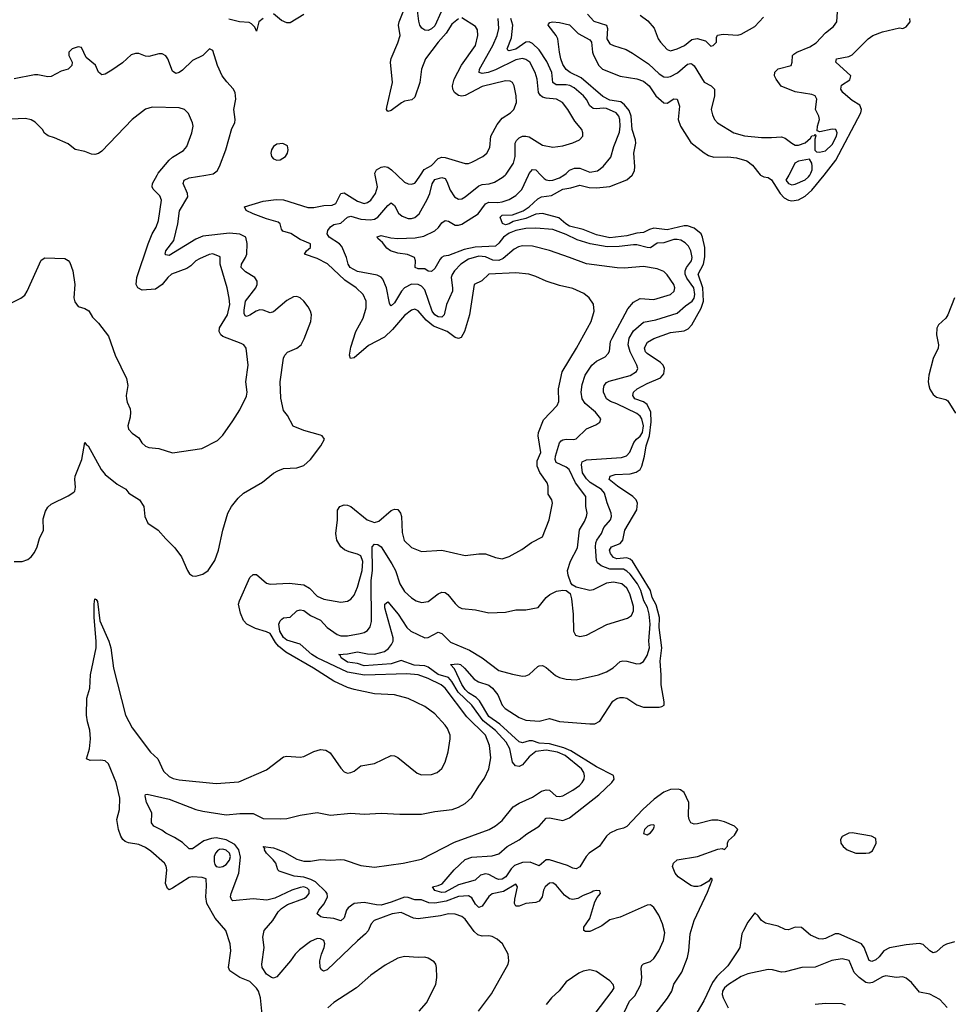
# Model space of a CAD drawing. Header units: inches. Extents: x 1552611 to 1694776, y 811966 to 917215.
# Tile 80 of 256: x 1593963 to 1599480, y 825071 to 830923. Entities that reach past the tile are written whole.
import ezdxf

# ---------------------------------------------------------------- set-up
doc = ezdxf.new("R2010")
doc.units = ezdxf.units.IN
doc.header["$MEASUREMENT"] = 0
doc.layers.add('B5892', color=7, linetype='Continuous')
doc.layers.add('B5893', color=7, linetype='Continuous')

msp = doc.modelspace()

# ---------------------------------------------------------------- linework, layer by layer
at = {"layer": 'B5892', "color": 5}
for points, elevation in [([(1593918, 829242), (1593970, 829267.7), (1593993.3, 829286.7), (1594007.8, 829310), (1594090, 829494.8), (1594112.9, 829507.1), (1594230, 829503.1), (1594250, 829492.7), (1594259.9, 829479.9), (1594278.4, 829430), (1594290.6, 829350), (1594284.9, 829270), (1594290, 829246), (1594310, 829219.1), (1594350, 829206.8), (1594372.5, 829192.5), (1594394.9, 829154.9), (1594430, 829118.8), (1594490, 829042.8), (1594529, 828929), (1594598, 828790), (1594604.2, 828750), (1594594.6, 828690), (1594596.5, 828670), (1594600.3, 828650), (1594618.7, 828610), (1594621.1, 828590), (1594618.9, 828561.1), (1594604.9, 828510), (1594609, 828489), (1594630, 828464.9), (1594670, 828437.3), (1594688, 828408), (1594709.2, 828389.2), (1594730, 828379.6), (1594790, 828374.9), (1594870, 828348.7), (1595044.4, 828375.6), (1595137.4, 828422.6), (1595170, 828453.4), (1595230, 828539.1), (1595270, 828604.9), (1595310, 828684.9), (1595314.8, 828710), (1595306, 828770), (1595320.9, 828870), (1595308.2, 828970), (1595294, 828990), (1595279, 828999), (1595170, 829040.2), (1595157.3, 829050), (1595147, 829070), (1595150, 829092.6), (1595197.8, 829170), (1595210.5, 829230.5), (1595208.2, 829268.2), (1595194.5, 829330), (1595154.4, 829470), (1595153.4, 829513.4), (1595110, 829530.8), (1595087.8, 829527.8), (1595030, 829502), (1595010, 829490.8), (1594978.9, 829461.1), (1594954.8, 829445.2), (1594865.2, 829410), (1594842.2, 829390), (1594810, 829349.8), (1594770, 829322.2), (1594690, 829315.1), (1594663.7, 829330), (1594655.6, 829350), (1594658.3, 829390), (1594725.6, 829590), (1594750.4, 829649.6), (1594773.4, 829690), (1594787.9, 829730), (1594804.2, 829850), (1594795.8, 829875.8), (1594756, 829916), (1594749.8, 829930), (1594751.5, 829950), (1594779.3, 830000)], 840), ([(1593930, 827702.8), (1593977.5, 827702.5), (1594010, 827714.8), (1594030, 827730.8), (1594050, 827757.3), (1594066.3, 827790), (1594080.2, 827839.8), (1594104.2, 827890), (1594102.6, 827957.4), (1594116.9, 828003.1), (1594130, 828026), (1594150, 828044.4), (1594250, 828094), (1594285.2, 828114.8), (1594290, 828122), (1594294.5, 828145.5), (1594289.6, 828189.6), (1594291.8, 828210), (1594331.4, 828308.6), (1594350, 828410.7), (1594358, 828398), (1594370, 828390.6), (1594445.9, 828250), (1594470, 828219.7), (1594542.1, 828162.1), (1594593.2, 828133.2), (1594610.6, 828110), (1594675.3, 828070), (1594700.3, 828030), (1594706.7, 827970), (1594724.6, 827930), (1594785.5, 827890), (1594830, 827837.3), (1594884.1, 827784.1), (1594924.9, 827730), (1594958.9, 827650), (1594972.2, 827630), (1594990, 827618.5), (1595010, 827615.9), (1595050, 827626.9), (1595082.5, 827650), (1595122.4, 827710), (1595143.5, 827770), (1595169.8, 827890.2), (1595199.7, 827990), (1595220.7, 828030), (1595260, 828080), (1595291.8, 828110), (1595406.1, 828173.9), (1595470, 828227.7), (1595497.2, 828242.8), (1595530, 828255.5), (1595610, 828260.3), (1595650, 828274), (1595691.3, 828310), (1595752.7, 828390), (1595774, 828430), (1595759, 828450), (1595750, 828454.5), (1595650, 828480.9), (1595587.9, 828507.9), (1595553.6, 828570), (1595530, 828601.2), (1595513.5, 828673.5), (1595510.7, 828770), (1595529.2, 828910.8), (1595538.2, 828930), (1595553.2, 828946.8), (1595610, 828971.4), (1595634.8, 828990), (1595653.8, 829026.2), (1595693.3, 829130), (1595695.5, 829170), (1595690.4, 829190.4), (1595676.5, 829216.4), (1595650, 829249.7), (1595629.4, 829270), (1595610, 829277.6), (1595590, 829276.2), (1595550, 829254.7), (1595470, 829186.6), (1595450, 829181.9), (1595410, 829196.1), (1595390, 829198), (1595368.2, 829191.8), (1595330, 829166.4), (1595310, 829158.8), (1595303.2, 829163.2), (1595296.9, 829176.9), (1595295.9, 829195.9), (1595303.7, 829250), (1595365, 829330), (1595373.2, 829350), (1595374.4, 829370), (1595360.4, 829390), (1595303.8, 829423.8), (1595279.5, 829450), (1595279.9, 829470), (1595305, 829510), (1595312.3, 829530), (1595313.8, 829593.8), (1595306, 829630), (1595270, 829648.5), (1595210, 829654.2), (1595050, 829636.9), (1595010, 829619.3), (1594850, 829521.1), (1594830, 829525.1), (1594827.8, 829530), (1594830, 829550.3), (1594879.4, 829610), (1594902.5, 829710), (1594911.9, 829788), (1594961, 829870), (1594960.2, 829890), (1594934.4, 829950), (1594938.9, 829970), (1594970, 829982.5), (1595068.9, 830000)], 820), ([(1595403.7, 825010), (1595393.7, 825110), (1595381.1, 825150), (1595370, 825167), (1595330, 825206.5), (1595270, 825230.4), (1595210.5, 825270.5), (1595203.7, 825290), (1595217.3, 825390), (1595213.4, 825430), (1595187.1, 825510), (1595124, 825584), (1595074, 825670), (1595068.9, 825710), (1595073.3, 825773.3), (1595070, 825817.2), (1595046, 825826), (1594990, 825829.7), (1594970, 825824.8), (1594870, 825761.5), (1594850, 825752.4), (1594840, 825760), (1594828.6, 825790), (1594837.2, 825870), (1594832.9, 825892.9), (1594823.5, 825910), (1594741.1, 825981.1), (1594710, 826002.6), (1594670, 826021.6), (1594610, 826030.8), (1594590, 826038.7), (1594576.2, 826050), (1594563, 826070), (1594549.3, 826110.7), (1594540.2, 826170), (1594555.6, 826230), (1594557.5, 826297.5), (1594535.6, 826390), (1594490, 826500.5), (1594470, 826519.4), (1594442.8, 826522.8), (1594380.7, 826520.7), (1594359.6, 826530), (1594378.2, 826590), (1594384.2, 826650), (1594380, 826700), (1594365.4, 826750), (1594359.9, 826790), (1594361.6, 826890), (1594379.9, 826950), (1594382.6, 827030), (1594416.9, 827190), (1594417.3, 827230), (1594404.5, 827370), (1594404.9, 827450), (1594410, 827481.6), (1594417.4, 827477.4), (1594424.4, 827464.4), (1594438.4, 827350), (1594491.8, 827230), (1594504.5, 827190), (1594519.4, 827070), (1594592.2, 826790), (1594630, 826714.3), (1594738.9, 826570), (1594782.6, 826530), (1594817.5, 826457.5), (1594850, 826425.6), (1594874.4, 826414.4), (1594910, 826406), (1595130, 826382.8), (1595265.6, 826394.4), (1595430, 826464.4), (1595530, 826541.6), (1595550, 826546.4), (1595630, 826540.3), (1595650, 826543.6), (1595710, 826574.9), (1595750, 826585.3), (1595781.8, 826581.8), (1595806.9, 826566.9), (1595870, 826474), (1595890, 826453.4), (1595910, 826445.5), (1595930, 826448.2), (1595950, 826458), (1595990, 826488.4), (1596070, 826501.7), (1596170, 826550.4), (1596190, 826548.2), (1596210, 826539.1), (1596325.2, 826445.3), (1596350, 826434.4), (1596410, 826437.4), (1596443.7, 826450), (1596470, 826473), (1596490, 826510.8), (1596508.6, 826571.4), (1596521.1, 826650), (1596519.7, 826670), (1596504, 826710), (1596490, 826731.3), (1596430, 826798), (1596370, 826842), (1596270, 826888.6), (1596189, 826910), (1596070, 826915.8), (1595950, 826941.7), (1595910, 826954), (1595830, 826991.2), (1595707.4, 827070), (1595544.2, 827164.2), (1595500.4, 827200.4), (1595482, 827222), (1595450, 827275.4), (1595430, 827285.7), (1595364.1, 827304.1), (1595311.4, 827331.4), (1595292.1, 827352.1), (1595275.4, 827395.4), (1595262.9, 827450), (1595268.9, 827470), (1595330, 827607.2), (1595350, 827625.8), (1595370, 827626.7), (1595430, 827574.3), (1595450, 827567.6), (1595564.7, 827575.3), (1595650, 827564.6), (1595683.8, 827543.8), (1595730, 827496.6), (1595770, 827480.1), (1595870, 827461), (1595910, 827467.2), (1595930, 827478.5), (1595950, 827503.1), (1595970, 827550.3), (1595997.5, 827650), (1596002.1, 827702.1), (1595990, 827736), (1595970, 827747.2), (1595919.6, 827759.6), (1595892.6, 827772.6), (1595870, 827790.6), (1595847.1, 827830), (1595840.8, 827870), (1595850.6, 827950), (1595851.8, 828008.2), (1595864.2, 828030), (1595890, 828040.3), (1595910, 828038.3), (1595930, 828029), (1596027.2, 827950), (1596070, 827935.2), (1596097.1, 827942.9), (1596170, 828005.4), (1596190, 828013.8), (1596210, 828011.3), (1596225.8, 827990), (1596230.8, 827970.8), (1596234.8, 827874.8), (1596247.2, 827827.2), (1596290, 827786.4), (1596350, 827763), (1596470, 827770.4), (1596610, 827738.7), (1596691, 827749), (1596730, 827749), (1596790, 827726.7), (1596830, 827719.3), (1596870, 827732), (1596946.5, 827773.5), (1597004.2, 827815.8), (1597069, 827850), (1597109.6, 827950), (1597129.4, 828050), (1597125.2, 828070), (1597103.3, 828103.3), (1597102.8, 828150), (1597097.3, 828170), (1597052.8, 828232.8), (1597036.8, 828270), (1597037.9, 828302.1), (1597058.5, 828350), (1597043.4, 828450), (1597044.7, 828470), (1597075.7, 828544.3), (1597156.9, 828630), (1597165.2, 828654.8), (1597164, 828730), (1597186.5, 828830), (1597270.8, 828970), (1597357.4, 829130), (1597375.3, 829190), (1597372.1, 829232.1), (1597347.3, 829270), (1597315.5, 829295.5), (1597250, 829325.1), (1597170, 829343.9), (1597090, 829369.8), (1597030, 829397.7), (1596988.7, 829410), (1596910, 829418.1), (1596749.3, 829410.7), (1596709.4, 829370.6), (1596662.3, 829350), (1596636, 829170), (1596606.5, 829070), (1596585.8, 829034.2), (1596570, 829028), (1596550, 829034.1), (1596502, 829070), (1596422.2, 829102.2), (1596377.6, 829137.6), (1596330, 829192.4), (1596310, 829202.6), (1596290, 829197.5), (1596250, 829165.4), (1596178.7, 829081.3), (1596130, 829036.5), (1596034.2, 828985.8), (1595950, 828913.3), (1595929.1, 828909.1), (1595922, 828930), (1595930, 828976.4), (1595960.2, 829070), (1596002.5, 829150), (1596022, 829210), (1596021.4, 829250), (1596003.5, 829290), (1595961, 829330), (1595895.2, 829375.2), (1595791.6, 829471.6), (1595730, 829503.7), (1595654.7, 829530), (1595666.9, 829550), (1595689.7, 829570), (1595689.7, 829590), (1595630, 829616.7), (1595572.9, 829652.9), (1595525.3, 829665.3), (1595517.7, 829677.7), (1595509.9, 829710), (1595498.9, 829718.9), (1595430, 829739.3), (1595349.7, 829770), (1595308.6, 829790), (1595297.4, 829810), (1595410, 829844.2), (1595485.8, 829854.2), (1595530, 829852.1), (1595674, 829806), (1595710, 829806.6), (1595770, 829818.5), (1595818.9, 829821.2), (1595840.3, 829830), (1595869.9, 829890.1), (1595890, 829893.4), (1595970, 829844.1), (1596010, 829831.6), (1596030, 829837.1), (1596050, 829850.2), (1596077.5, 829890), (1596088.7, 829930), (1596074.6, 830000)], 780), ([(1596689.6, 825030), (1596766.7, 825133.3), (1596864.5, 825310), (1596869.5, 825330.5), (1596865.1, 825370), (1596832, 825430), (1596799.5, 825459.5), (1596770, 825474.7), (1596750, 825478.9), (1596710, 825477.2), (1596684.1, 825484.1), (1596663.2, 825503.2), (1596610, 825578), (1596590, 825592.5), (1596550, 825608), (1596510, 825608.4), (1596463, 825597.1), (1596330, 825578.6), (1596303.1, 825583.1), (1596230, 825616.7), (1596174.9, 825610), (1596068.3, 825570), (1596051.9, 825550), (1596032.2, 825507.8), (1596018.3, 825490), (1595970, 825448.9), (1595790, 825276), (1595768.4, 825268.4), (1595756.4, 825276.4), (1595748.9, 825290), (1595746.5, 825330), (1595755.7, 825370), (1595772.2, 825410), (1595775.4, 825430), (1595770.7, 825450), (1595750, 825460.8), (1595730, 825462), (1595690, 825444.5), (1595625.2, 825394.8), (1595599.7, 825370), (1595571.3, 825330), (1595490, 825234), (1595470, 825226.4), (1595459.3, 825230), (1595430, 825251.1), (1595403.1, 825290), (1595400.4, 825310), (1595414.8, 825410), (1595407.3, 825470), (1595414.3, 825510), (1595466.3, 825570), (1595499.1, 825620.9), (1595518.9, 825641.1), (1595554.8, 825665.2), (1595650, 825699.5), (1595666.6, 825710), (1595682, 825730), (1595682, 825750), (1595670, 825762.4), (1595650, 825769.1), (1595630, 825765.4), (1595580.4, 825750), (1595478.4, 825701.6), (1595430.3, 825689.7), (1595350, 825697.8), (1595230, 825686), (1595223.6, 825690), (1595215.1, 825710), (1595218.2, 825730), (1595265.2, 825850), (1595273.7, 825946.3), (1595264.5, 825990), (1595240.4, 826020.4), (1595190, 826049.7), (1595130, 826060.9), (1595102.5, 826057.5), (1595056.8, 826043.2), (1594990, 825996.2), (1594970, 825995.6), (1594930, 826032.8), (1594882.8, 826062.8), (1594830, 826088.4), (1594806.8, 826106.8), (1594759.5, 826130), (1594745.1, 826150), (1594748.2, 826210), (1594716.3, 826270), (1594707.8, 826310), (1594710, 826318), (1594720.1, 826319.9), (1594850, 826290.8), (1595010, 826230.1), (1595050, 826219.8), (1595190, 826198.5), (1595270, 826205.5), (1595350, 826205.8), (1595410, 826175.5), (1595510, 826173.1), (1595550, 826176.5), (1595630, 826196), (1595730, 826211.7), (1595810, 826196.5), (1595930, 826206.7), (1596010, 826201.7), (1596110, 826207.4), (1596221, 826201), (1596350, 826200.8), (1596430, 826217.6), (1596533.2, 826230), (1596570, 826243.1), (1596610, 826265.3), (1596650, 826300.5), (1596690, 826367.7), (1596724.9, 826415.1), (1596749.8, 826470.2), (1596763, 826537), (1596755, 826610), (1596730, 826671.3), (1596620, 826780), (1596490, 826951), (1596466.3, 826970), (1596390, 827007.9), (1596329.4, 827030), (1596263.8, 827036.2), (1596011.9, 827028.1), (1595910, 827045.9), (1595729.3, 827130), (1595698.6, 827150), (1595630, 827212.4), (1595550, 827234.8), (1595530, 827251.2), (1595508.7, 827290), (1595502.2, 827330), (1595509.9, 827350.1), (1595519.5, 827360.5), (1595530, 827368.8), (1595570, 827372.9), (1595608.4, 827410), (1595630, 827416.6), (1595650, 827411.8), (1595690, 827381.5), (1595750, 827354.8), (1595790.2, 827310), (1595848.9, 827270), (1595870, 827261), (1595910, 827260.5), (1595985.7, 827274.3), (1596010, 827280.7), (1596030, 827292.9), (1596045.6, 827314.4), (1596053.2, 827346.8), (1596050.3, 827590), (1596059.4, 827650), (1596057.1, 827790), (1596070, 827806.7), (1596090, 827804.7), (1596109.5, 827789.5), (1596173.5, 827690), (1596194.6, 827650), (1596221.2, 827570), (1596250, 827524.4), (1596290, 827487.1), (1596319.3, 827470), (1596350, 827459.2), (1596390, 827464.7), (1596450, 827511.1), (1596470, 827521), (1596490, 827518.5), (1596506.9, 827506.9), (1596550, 827452.8), (1596570, 827434.3), (1596590, 827424.6), (1596670, 827416.5), (1596750, 827397.6), (1596850, 827402), (1596910, 827416), (1596970, 827415.6), (1597044, 827430), (1597091.3, 827488.7), (1597113, 827507), (1597153.1, 827526.9), (1597190, 827533), (1597210.5, 827530.5), (1597232.7, 827512.7), (1597242, 827482), (1597251.6, 827390), (1597252.4, 827290), (1597266, 827266), (1597290, 827257.1), (1597330, 827264.9), (1597451.5, 827328.5), (1597573.6, 827366.4), (1597597, 827383), (1597609.8, 827410), (1597610, 827435.1), (1597588.6, 827510), (1597570, 827544.1), (1597539.7, 827570), (1597490, 827579.3), (1597450, 827575.3), (1597370, 827533.8), (1597350, 827530.9), (1597269.6, 827549.6), (1597244.7, 827564.7), (1597236.9, 827576.9), (1597221.2, 827621.2), (1597217.1, 827650), (1597235.3, 827704.7), (1597276.5, 827783.5), (1597288.3, 827891.7), (1597318.8, 827941.2), (1597330.6, 827970), (1597333.6, 827990), (1597327.5, 828030), (1597326.5, 828090), (1597265.4, 828170), (1597227.3, 828250), (1597210, 828264.5), (1597151.1, 828291.1), (1597144.9, 828310), (1597146.7, 828330), (1597170, 828408.7), (1597180.3, 828419.7), (1597190, 828426.4), (1597210, 828429.2), (1597252.7, 828427.3), (1597268.1, 828431.9), (1597330, 828490.8), (1597385.2, 828514.8), (1597410, 828532), (1597415.1, 828550), (1597383.5, 828590), (1597322.2, 828642.2), (1597305.4, 828670), (1597298.5, 828710), (1597304.5, 828755.5), (1597323.4, 828810), (1597361.6, 828870), (1597390, 828893.4), (1597440.6, 828919.4), (1597460.2, 828939.8), (1597466.8, 828953.2), (1597473.4, 829010), (1597482, 829030), (1597575.5, 829204.5), (1597610, 829244.5), (1597650, 829265.4), (1597730, 829259.7), (1597829.7, 829290), (1597850.6, 829310), (1597854.5, 829330), (1597849.1, 829350), (1597810, 829406), (1597790, 829426), (1597750, 829441.5), (1597670, 829456.4), (1597553.3, 829446.7), (1597512.1, 829447.9), (1597330, 829471.2), (1597230, 829510.6), (1597110, 829550.5), (1597010, 829576.3), (1596950, 829578.6), (1596926.4, 829573.6), (1596899.8, 829560.2), (1596836.3, 829503.7), (1596810, 829491), (1596774.6, 829494.6), (1596730, 829513.6), (1596690, 829517.2), (1596630, 829499.9), (1596583, 829470), (1596545.4, 829430), (1596531.6, 829408.4), (1596526.1, 829390), (1596535, 829330), (1596533.3, 829310), (1596498.4, 829230), (1596485.2, 829170), (1596470, 829155.5), (1596450, 829157.1), (1596430, 829168.6), (1596413.7, 829190), (1596370, 829316.8), (1596350, 829339.9), (1596330, 829349.9), (1596290, 829350.3), (1596249.4, 829330), (1596230.9, 829309.1), (1596190, 829240.4), (1596170, 829223), (1596165.2, 829225.2), (1596159.1, 829239.1), (1596142.6, 829330), (1596121.1, 829381.1), (1596110, 829392.8), (1596085.7, 829405.7), (1595970, 829426.4), (1595927.1, 829450), (1595914.5, 829470), (1595905.3, 829510), (1595875.9, 829575.9), (1595863, 829590), (1595800.7, 829630), (1595789.8, 829650), (1595794.5, 829670), (1595808.6, 829691.4), (1595830, 829705.5), (1595870, 829714.3), (1595910, 829749.6), (1595930, 829755.6), (1595990, 829738.1), (1596045.7, 829734.3), (1596070, 829737.5), (1596090.6, 829749.4), (1596150, 829819.1), (1596170, 829835.6), (1596190, 829818.7), (1596213.8, 829773.8), (1596234.6, 829754.6), (1596270, 829741.2), (1596290, 829741.3), (1596310, 829747.8), (1596335.5, 829770), (1596384.6, 829855.4), (1596399, 829890), (1596412.6, 829947.4), (1596430, 829972.8), (1596470, 829986), (1596490, 829979.1), (1596501.5, 829961.5), (1596519.8, 829910), (1596545.4, 829870), (1596570, 829856.2), (1596590, 829858.8), (1596610, 829870.2), (1596690, 829935.5), (1596710, 829944.3), (1596751.9, 829948), (1596783.2, 829956.8), (1596830, 829984.3), (1596847.5, 830000)], 760), ([(1597511.5, 824930), (1597586.5, 825090), (1597618, 825122), (1597652.8, 825190), (1597660.2, 825230), (1597654.9, 825285.1), (1597658.4, 825301.6), (1597668.3, 825311.7), (1597710, 825325.9), (1597730, 825344.6), (1597760.4, 825390), (1597787.9, 825450), (1597796, 825496), (1597782, 825550), (1597760.7, 825600.7), (1597730, 825646), (1597710, 825662), (1597690, 825660.5), (1597530.1, 825589.9), (1597470, 825573.3), (1597421.8, 825538.2), (1597363.8, 825510), (1597350, 825504.8), (1597325, 825505), (1597315.1, 825510), (1597314.3, 825530), (1597350, 825580.5), (1597380.5, 825679.5), (1597393.6, 825706.4), (1597412.7, 825730), (1597410, 825746), (1597390, 825748.7), (1597370, 825744), (1597363, 825737), (1597310, 825717.4), (1597279.3, 825700.7), (1597250, 825693.5), (1597230, 825698.3), (1597200.2, 825720.2), (1597150, 825779.6), (1597130, 825793.7), (1597110, 825790.8), (1597085.6, 825770), (1597075.9, 825750), (1597067.3, 825710), (1597050, 825685.3), (1597030, 825676.5), (1596970, 825671.2), (1596930, 825653.8), (1596910, 825655.6), (1596903.5, 825670), (1596904.3, 825695.7), (1596920.4, 825770), (1596910, 825786), (1596837.3, 825742.7), (1596770, 825727.1), (1596750, 825711.5), (1596710, 825655), (1596690, 825647.7), (1596670, 825667.3), (1596650, 825703.8), (1596630, 825716.2), (1596570, 825711.2), (1596496.3, 825683.7), (1596430, 825671.8), (1596394.2, 825674.2), (1596350, 825692.2), (1596310, 825691.7), (1596270, 825706.7), (1596250, 825708.1), (1596170, 825678), (1596110, 825661.6), (1596082.5, 825662.5), (1596010, 825677.3), (1595950, 825669.8), (1595915.3, 825644.7), (1595905.2, 825630), (1595890, 825584.5), (1595870, 825567.1), (1595830, 825581.2), (1595767, 825587), (1595751.4, 825591.4), (1595731.1, 825610), (1595740.9, 825630), (1595771.9, 825668.1), (1595791.6, 825710), (1595789.9, 825730), (1595780.9, 825740.9), (1595719.3, 825799.2), (1595693, 825813), (1595650, 825826.6), (1595592.9, 825832.9), (1595503.5, 825863.5), (1595496, 825870), (1595483.6, 825910), (1595469.6, 825930), (1595428.4, 825970), (1595416.9, 825990), (1595418.4, 825998.4), (1595409.2, 826010), (1595470, 826000.5), (1595492.5, 825992.5), (1595535.4, 825975.4), (1595610, 825935), (1595650, 825922), (1595690, 825921.7), (1595750, 825931.7), (1595810, 825927.8), (1595870, 825932.8), (1595890, 825930.3), (1595990, 825896.9), (1596070, 825886.5), (1596242, 825910), (1596350, 825934.4), (1596545.7, 826034.3), (1596751.8, 826110), (1596790, 826131.6), (1596830, 826164.6), (1596894.4, 826245.6), (1596930, 826266.5), (1597010, 826301.8), (1597062.6, 826337.5), (1597090, 826347), (1597110, 826345), (1597150, 826309.2), (1597170, 826306.2), (1597189.2, 826310), (1597250, 826343.2), (1597288.8, 826371.2), (1597305.5, 826390), (1597316, 826410), (1597319.1, 826430), (1597315.2, 826450), (1597300.2, 826470), (1597204.5, 826550), (1597158.3, 826570), (1597090, 826581.2), (1597030, 826573.2), (1596990, 826542.5), (1596950, 826493.7), (1596930, 826484.2), (1596908.9, 826488.9), (1596890.3, 826510.3), (1596874.2, 826590), (1596853.9, 826630), (1596790, 826698.1), (1596716.8, 826756.8), (1596649.6, 826850), (1596567, 826927), (1596530, 826990.3), (1596510, 827012.9), (1596450, 827031.6), (1596390, 827074.5), (1596370, 827082.3), (1596307.4, 827087.4), (1596230, 827114.5), (1596170, 827094.2), (1596010, 827083.7), (1595970, 827096.9), (1595910, 827105.7), (1595872.9, 827130), (1595867, 827147), (1595859.3, 827150), (1595910, 827154.2), (1595970, 827166.9), (1596030, 827153.6), (1596070, 827152.8), (1596130, 827169.1), (1596153, 827187), (1596171.9, 827210), (1596181.2, 827230), (1596181.3, 827250), (1596131.6, 827428.4), (1596131.3, 827450), (1596150, 827463.2), (1596210.6, 827390), (1596262.7, 827310), (1596286.9, 827290), (1596370, 827250.2), (1596390, 827251.1), (1596450, 827283.6), (1596470, 827276.1), (1596522.9, 827222.9), (1596635.9, 827175.9), (1596710.8, 827130.8), (1596810, 827056), (1596890, 827032.7), (1596950, 827021.6), (1596970, 827024.4), (1596990, 827032.4), (1597041.4, 827078.6), (1597050, 827083.7), (1597070, 827084.2), (1597090, 827072.9), (1597146, 827026), (1597170, 827013.6), (1597210, 827003.2), (1597270, 826999.1), (1597401.2, 827030), (1597450, 827046.9), (1597489.8, 827070.2), (1597530, 827108.7), (1597546.5, 827113.5), (1597570, 827111.5), (1597630, 827094.3), (1597650, 827096.9), (1597670, 827108.8), (1597690, 827144.2), (1597704.6, 827190), (1597700.3, 827230), (1597708.4, 827331.6), (1597703, 827390), (1597693.8, 827430), (1597670.5, 827470), (1597654.3, 827530), (1597633.7, 827570), (1597590, 827627.3), (1597570, 827646.5), (1597550, 827657.8), (1597470, 827657.4), (1597417.9, 827677.9), (1597396, 827696), (1597389.9, 827710), (1597383.3, 827790), (1597385.5, 827814.5), (1597391.1, 827830), (1597419.9, 827870), (1597434.4, 827905.6), (1597472.3, 827950), (1597479.2, 827970), (1597477.6, 827990), (1597452.6, 828052.6), (1597437.5, 828110), (1597419.2, 828130), (1597353.1, 828173.1), (1597330, 828193.5), (1597307.2, 828230), (1597300.8, 828279.2), (1597305.5, 828294.5), (1597330, 828306.6), (1597539.1, 828320.9), (1597568.4, 828331.6), (1597587.9, 828352.1), (1597611.5, 828410), (1597627.1, 828430), (1597650, 828447.2), (1597662.7, 828470), (1597669.2, 828510), (1597660.1, 828550), (1597650, 828566.4), (1597630, 828582.5), (1597510, 828640.9), (1597473.7, 828653.7), (1597450, 828669.8), (1597431.3, 828710), (1597430.5, 828730), (1597436.1, 828750), (1597450, 828767.6), (1597464.3, 828775.7), (1597590, 828808.7), (1597627.5, 828832.5), (1597635, 828850), (1597630.5, 828870), (1597589, 828950), (1597578.4, 828990), (1597584.5, 829030), (1597610, 829073.1), (1597670, 829125.9), (1597741.6, 829138.4), (1597870, 829178.1), (1597918.1, 829221.8), (1597957.4, 829250), (1597971, 829269), (1597974.9, 829290), (1597967.6, 829330), (1597926.9, 829386.9), (1597917.4, 829410), (1597916, 829430), (1597923.7, 829450), (1597955.3, 829490), (1597957.6, 829510), (1597950.3, 829550.3), (1597937, 829577), (1597917.4, 829597.4), (1597891.9, 829611.9), (1597870, 829617.1), (1597850, 829616.6), (1597790, 829597.8), (1597750, 829595.7), (1597710, 829567.8), (1597690, 829568.4), (1597630, 829585.1), (1597610, 829585.6), (1597524.9, 829575.1), (1597453.5, 829573.5), (1597351.6, 829591.6), (1597274.2, 829614.2), (1597210, 829647.2), (1597130, 829675.2), (1597030, 829683.9), (1596970, 829681.5), (1596910, 829670.8), (1596870, 829653.8), (1596836.4, 829630), (1596810, 829595.4), (1596790, 829578.1), (1596668.8, 829571.2), (1596602.6, 829557.4), (1596510, 829521.1), (1596482.9, 829517.1), (1596469.3, 829510.7), (1596460.3, 829499.7), (1596430, 829445.3), (1596410, 829426.2), (1596390, 829428.6), (1596370, 829442.7), (1596330, 829442.9), (1596311.8, 829450), (1596314.6, 829490), (1596307.6, 829510), (1596267.3, 829527.3), (1596210, 829535.8), (1596165.1, 829550), (1596144.4, 829564.4), (1596118.5, 829598.5), (1596090, 829623.6), (1596086.9, 829633.1), (1596110, 829641.3), (1596167.6, 829627.6), (1596210, 829623.5), (1596312.4, 829627.6), (1596364, 829636), (1596430, 829668), (1596451.6, 829688.4), (1596470, 829715.3), (1596490, 829730.2), (1596510, 829724.7), (1596550, 829702.8), (1596570, 829701), (1596590, 829707.4), (1596686.3, 829770), (1596730.7, 829829.3), (1596750, 829838.5), (1596804.3, 829835.7), (1596830, 829840.4), (1596870, 829853.8), (1596910, 829877.5), (1596947.1, 829912.9), (1596986.1, 830000)], 740), ([(1596205.2, 830000), (1596250, 829958), (1596270, 829948.4), (1596290, 829945.8), (1596310, 829952.2), (1596318.5, 829961.5), (1596344.4, 830000)], 780), ([(1597724.6, 824995.4), (1597812.3, 825107.7), (1597837.8, 825150), (1597850, 825190.4), (1597897.8, 825262.2), (1597929.9, 825350), (1597937.8, 825390), (1597946.9, 825490), (1597971, 825570), (1598050, 825738.9), (1598077.3, 825810), (1598076.8, 825816.8), (1598070, 825821.6), (1598056.5, 825803.5), (1598010, 825776.2), (1597991.1, 825771.1), (1597970, 825770.9), (1597950, 825777.6), (1597874.5, 825830), (1597857, 825850), (1597841.2, 825890), (1597847, 825910), (1597870, 825930.3), (1597989.8, 825950.2), (1598110, 825994.3), (1598136.7, 825996.7), (1598150, 825991.3), (1598169.2, 826010.8), (1598169.2, 826029.2), (1598175.1, 826044.9), (1598210, 826076), (1598229.3, 826110), (1598210, 826130.8), (1598150, 826156.4), (1598110, 826165.7), (1598074.4, 826165.6), (1597990, 826143.8), (1597970, 826142), (1597950, 826149.7), (1597939.8, 826170), (1597937.3, 826190), (1597938, 826270), (1597911.5, 826330), (1597890, 826345.9), (1597874.5, 826350), (1597830, 826347.1), (1597790, 826331.5), (1597732.3, 826290), (1597664.4, 826230), (1597570, 826129.1), (1597550, 826118.7), (1597510, 826108.5), (1597470, 826087.6), (1597449.7, 826070), (1597408.5, 826011.6), (1597345.9, 825970), (1597328.3, 825950), (1597290.8, 825889.2), (1597270, 825875.7), (1597250, 825880.2), (1597217.2, 825897.2), (1597110, 825929.9), (1597090, 825929.1), (1597050, 825893.8), (1596995.6, 825915.6), (1596950, 825914.5), (1596903.5, 825896.5), (1596883.3, 825876.7), (1596851.5, 825830), (1596830, 825816), (1596810, 825812.8), (1596796.7, 825816.7), (1596750, 825843.2), (1596730, 825847.8), (1596700.6, 825839.4), (1596668.4, 825810), (1596570, 825781.5), (1596490, 825737.3), (1596470, 825736.1), (1596430, 825748.6), (1596415.3, 825770), (1596450, 825777), (1596472.9, 825787.1), (1596543.8, 825870), (1596610, 825931.4), (1596650, 825946), (1596770, 825953.7), (1596810, 825965.6), (1596858.8, 826010), (1596930, 826048.6), (1596975.1, 826084.9), (1597049.4, 826130.6), (1597090, 826176.9), (1597110, 826179), (1597190, 826164), (1597230, 826179.4), (1597404.6, 826315.4), (1597480.2, 826390), (1597494.2, 826410), (1597491.3, 826431.3), (1597390, 826483.5), (1597237.7, 826577.7), (1597195.3, 826595.3), (1597110, 826619.9), (1597050, 826624.3), (1597010, 826636.4), (1596990, 826637.2), (1596950, 826625.2), (1596930, 826632.2), (1596815.4, 826735.4), (1596750, 826782.3), (1596694.4, 826874.4), (1596674.8, 826894.8), (1596630, 826922.7), (1596610, 826942.5), (1596590, 826972.5), (1596545.7, 827065.7), (1596522.7, 827090), (1596565, 827095), (1596582.4, 827090), (1596605.7, 827070), (1596663.3, 827003.3), (1596688.6, 826988.6), (1596750, 826967.9), (1596771.3, 826950), (1596803.6, 826910), (1596829.5, 826850), (1596847.9, 826830), (1596930, 826776.3), (1596970, 826761), (1597050, 826753.2), (1597110, 826769.2), (1597170, 826751.7), (1597350, 826738), (1597380.8, 826739.2), (1597410, 826754.9), (1597487.3, 826872.7), (1597510, 826888), (1597530, 826894.2), (1597550, 826895.8), (1597570, 826890.3), (1597630, 826851.3), (1597670, 826838.2), (1597762.8, 826837.2), (1597778.9, 826841.1), (1597791.2, 826850), (1597792.4, 826870), (1597773.4, 826970), (1597775, 827030), (1597767.7, 827110), (1597777.7, 827190), (1597762.8, 827310), (1597764.3, 827370), (1597745.3, 827445.3), (1597720.1, 827490), (1597710.7, 827530.7), (1597604.2, 827704.2), (1597590, 827717.4), (1597570, 827724.3), (1597510, 827718.8), (1597490, 827727.4), (1597472.5, 827750), (1597467.1, 827770), (1597478.9, 827790), (1597529.7, 827810), (1597546.2, 827830), (1597558.3, 827890), (1597630.4, 828009.6), (1597633.9, 828050), (1597625.8, 828070), (1597605.8, 828090), (1597514.7, 828150), (1597465.8, 828190), (1597471.2, 828210), (1597500.3, 828219.7), (1597590, 828224.4), (1597625.7, 828234.3), (1597649.5, 828250.5), (1597659.9, 828270), (1597676, 828330), (1597684.9, 828390), (1597704.1, 828450), (1597713.8, 828533.8), (1597712.3, 828590), (1597690, 828636), (1597670, 828652.1), (1597617.7, 828670), (1597604.8, 828690), (1597610.7, 828710), (1597631.6, 828730), (1597690, 828761), (1597770, 828794.1), (1597790, 828818.3), (1597794.8, 828850), (1597786.1, 828870), (1597770, 828885.6), (1597690, 828938.3), (1597680.2, 828950), (1597675.4, 828970), (1597678.2, 828981.8), (1597693.5, 829006.5), (1597730, 829028.8), (1597830, 829063.5), (1597910, 829074.4), (1597934.1, 829085.9), (1597956.1, 829110), (1598012.3, 829207.7), (1598025.9, 829250), (1598021.3, 829330), (1597994.8, 829410), (1598026.6, 829470), (1598033.5, 829513.5), (1598032.8, 829570), (1598019.9, 829630), (1598010.9, 829650.9), (1597970, 829683.5), (1597930, 829698.2), (1597910, 829698.3), (1597810, 829675.1), (1597730, 829683.3), (1597703.9, 829676.1), (1597670, 829658.5), (1597630, 829654.3), (1597570, 829638.8), (1597470, 829627.1), (1597390, 829643.9), (1597310, 829675.6), (1597230, 829696), (1597207, 829710), (1597166.2, 829746.2), (1597070, 829771.4), (1597030, 829767.3), (1596970, 829740.7), (1596895.6, 829724.4), (1596870, 829709.6), (1596850, 829704.5), (1596831.5, 829711.5), (1596817.1, 829750), (1596830, 829760.9), (1596890, 829762.5), (1596953.2, 829786.8), (1596988.9, 829810), (1597042.1, 829857.9), (1597062.6, 829870), (1597122.1, 829877.9), (1597190, 829915.5), (1597237.1, 829922.9), (1597290, 829938.7), (1597346.4, 829926.4), (1597390, 829923.4), (1597468.6, 829931.4), (1597570, 829971.5), (1597601.7, 829998.3), (1597602.5, 830000)], 720), ([(1597059.2, 830000), (1597079.3, 829979.3), (1597090, 829971.1), (1597110, 829966.8), (1597130, 829968.9), (1597170, 829984.2), (1597195, 830000)], 740), ([(1598364.6, 830000), (1598384, 829990), (1598410, 829985.2), (1598430, 829972.3), (1598480.5, 829890), (1598505.1, 829865.1), (1598530, 829850.3), (1598550, 829845.9), (1598590, 829851.7), (1598630, 829873.3), (1598670, 829909.5), (1598742.2, 830000)], 720), ([(1598533.2, 830000), (1598514.9, 829970), (1598530, 829948.7), (1598550, 829941.6), (1598570, 829946.4), (1598630, 829970.5), (1598650, 829988.7), (1598657.2, 830000)], 740), ([(1599516.1, 829270), (1599477.8, 829170), (1599465.4, 829150), (1599422.4, 829110), (1599412, 829090), (1599410.2, 829050), (1599421.8, 828990), (1599420.9, 828970), (1599391.2, 828908.8), (1599363.8, 828810), (1599360.8, 828770), (1599364, 828750), (1599370, 828727.7), (1599390, 828695.5), (1599410, 828679.3), (1599466.2, 828666.2), (1599478.3, 828658.3), (1599523.9, 828583.9)], 720), ([(1599516.6, 825443.4), (1599470, 825429.8), (1599450, 825418.7), (1599410, 825382.4), (1599390, 825378.2), (1599370, 825388.7), (1599330, 825427.1), (1599310, 825433.3), (1599230, 825425), (1599130, 825406.4), (1599097.7, 825390), (1599070, 825353.4), (1599050, 825336), (1599026.4, 825326.4), (1599010, 825331.9), (1598980.1, 825410), (1598964.6, 825430), (1598830, 825490.5), (1598809, 825491), (1598750, 825463.1), (1598730, 825458.2), (1598710, 825459.8), (1598661.4, 825481.4), (1598607.3, 825527.3), (1598570.3, 825529.7), (1598530, 825514), (1598510, 825516.4), (1598470, 825535.4), (1598394.2, 825554.2), (1598369.6, 825570), (1598350, 825597.2), (1598330, 825615.3), (1598290, 825559.6), (1598262.4, 825510), (1598254.4, 825490), (1598240.7, 825410), (1598230.2, 825390), (1598170, 825299.8), (1598104.2, 825235.8), (1598078.2, 825201.8), (1598026.9, 825093.1), (1597968.5, 824991.5)], 720), ([(1596336.9, 825030), (1596379.3, 825080.7), (1596434.3, 825190), (1596442, 825230), (1596439.5, 825290), (1596435.1, 825310), (1596424.8, 825324.8), (1596390, 825346.6), (1596370, 825351.8), (1596330, 825349.6), (1596250, 825356.3), (1596210, 825345.1), (1596135.1, 825304.9), (1596050, 825244.2), (1595963.8, 825170), (1595830, 825081.7), (1595793.7, 825050)], 780), ([(1599473.3, 825053.3), (1599430, 825099.7), (1599370, 825132.3), (1599310, 825142.7), (1599261.8, 825201.8), (1599230, 825227.2), (1599210, 825233.8), (1599170, 825230.8), (1599110, 825240.7), (1599090, 825235), (1599030, 825201.2), (1599010, 825196.5), (1598990, 825201.6), (1598950.4, 825230.4), (1598921.3, 825261.3), (1598891.1, 825331.1), (1598850, 825342), (1598788.9, 825331.1), (1598690, 825292.7), (1598610, 825290.7), (1598510, 825263.5), (1598490, 825262.7), (1598436.2, 825276.2), (1598410, 825277.8), (1598290, 825252.6), (1598250, 825237.5), (1598173.7, 825190), (1598149.5, 825170), (1598138.2, 825150), (1598136.4, 825130), (1598142, 825110), (1598172.2, 825050)], 740), ([(1597382.4, 825017.6), (1597483.6, 825150), (1597494, 825170), (1597488, 825190), (1597469.7, 825210), (1597390, 825267.1), (1597350, 825275.8), (1597311.4, 825268.6), (1597284.2, 825255.8), (1597210, 825204.5), (1597167.7, 825152.3), (1597123, 825110), (1597090, 825069.6)], 760), ([(1598870, 825067.3), (1598850, 825075.1), (1598750, 825076.2), (1598690, 825069.7)], 760)]:
    msp.add_lwpolyline(points, dxfattribs=dict(at, elevation=elevation))
for points, elevation in [([(1597730, 826137.2), (1597710, 826136.3), (1597694.8, 826130), (1597674.9, 826110), (1597670, 826086), (1597690, 826079.3), (1597710, 826090.6), (1597727, 826110), (1597734, 826130)], 740), ([(1598910, 826089.8), (1598890, 826088.6), (1598850.3, 826069.7), (1598840.3, 826050), (1598842.6, 826030), (1598855.3, 826010), (1598880.3, 825990), (1598930, 825970.2), (1598990, 825968.9), (1599010, 825972.2), (1599030, 825984.4), (1599052.3, 826030), (1599050, 826056.2), (1599024, 826070)], 720), ([(1595170, 825993.1), (1595150, 825991.7), (1595137.1, 825982.9), (1595125.7, 825970), (1595119, 825950), (1595117.3, 825917.3), (1595121.4, 825901.4), (1595130.2, 825890.3), (1595150, 825885.8), (1595170, 825890.2), (1595190, 825902.5), (1595210, 825928.6), (1595214.4, 825950), (1595209.2, 825970), (1595190, 825987.1)], 780)]:
    msp.add_lwpolyline(points, close=True, dxfattribs=dict(at, elevation=elevation))
at = {"layer": 'B5893', "color": 5}
for points, elevation in [([(1596467.4, 830970), (1596430, 830885.9), (1596410, 830868.5), (1596390, 830859.4), (1596370, 830860.9), (1596352.8, 830872.8), (1596340.4, 830890), (1596333.3, 830913.3), (1596322.5, 831010)], 760), ([(1595408.8, 830930), (1595383.6, 830910), (1595370, 830855.3), (1595358.9, 830878.9), (1595339.4, 830899.4), (1595325.6, 830905.6), (1595269, 830911), (1595206.2, 830926.2)], 780), ([(1595650, 830953.1), (1595570, 830904.9), (1595550, 830903.4), (1595519, 830919), (1595470, 830956.9)], 780), ([(1596570, 830928.6), (1596530, 830895.6), (1596496.6, 830843.4), (1596448.5, 830790), (1596374, 830690), (1596350.1, 830630), (1596341, 830550), (1596310, 830463), (1596292.5, 830447.5), (1596250, 830438), (1596231.1, 830428.9), (1596170, 830383.5), (1596150, 830377), (1596141.3, 830390), (1596143.3, 830403.3), (1596178.5, 830550), (1596165.4, 830670), (1596170, 830691.8), (1596210, 830785.7), (1596223, 830830), (1596214.2, 830890), (1596216.7, 830910), (1596240.9, 830970)], 780), ([(1596344.4, 830000), (1596366.8, 830033.2), (1596410, 830057.5), (1596450, 830097.7), (1596470, 830105.8), (1596490, 830104.7), (1596610, 830067.6), (1596630, 830068.4), (1596650, 830076.5), (1596713.6, 830110), (1596738.9, 830130), (1596756.1, 830163.9), (1596762.1, 830230), (1596799.7, 830300.3), (1596830, 830338), (1596878.9, 830370), (1596899.1, 830390), (1596914.5, 830430), (1596912.9, 830470), (1596900.4, 830530), (1596890, 830549.6), (1596877.5, 830557.5), (1596850, 830559.8), (1596710, 830526.6), (1596610, 830473.1), (1596590, 830469.2), (1596570, 830472.9), (1596545.2, 830490), (1596536.1, 830510), (1596534.6, 830530), (1596543.8, 830570), (1596586.8, 830653.2), (1596670, 830769), (1596685, 830830), (1596682.8, 830862.8), (1596670, 830883), (1596590, 830933.3)], 780), ([(1596847.5, 830000), (1596854.1, 830005.9), (1596897, 830070), (1596906.5, 830110), (1596907.1, 830190), (1596914.2, 830205.8), (1596930, 830221.7), (1596950, 830230.2), (1596970, 830231.3), (1596990, 830226.3), (1597070, 830178.3), (1597130, 830165.3), (1597190, 830173.4), (1597250, 830190.4), (1597289.2, 830210), (1597309.2, 830230), (1597308.9, 830251.1), (1597302.7, 830270), (1597260.9, 830320.9), (1597219.8, 830390), (1597187.4, 830430), (1597151.5, 830450), (1597090, 830456.7), (1597070, 830462.9), (1597054.4, 830474.4), (1597044.8, 830490), (1597038.2, 830570), (1597025.3, 830610), (1596992.8, 830670), (1596970, 830687.2), (1596950, 830692.1), (1596910, 830684.7), (1596790, 830624.6), (1596746.7, 830610), (1596710, 830603.6), (1596693, 830610), (1596694.6, 830630), (1596774.6, 830770), (1596799.4, 830830), (1596809.9, 830870), (1596806.4, 830930)], 760), ([(1597195, 830000), (1597210, 830009.5), (1597230.3, 830029.7), (1597259, 830041), (1597290, 830041), (1597350, 830017.6), (1597394.9, 830025.1), (1597429.8, 830050), (1597474.8, 830105.2), (1597492.7, 830170), (1597526.1, 830253.9), (1597531.4, 830290), (1597529.2, 830329.2), (1597521.9, 830350), (1597506.4, 830370), (1597450, 830395.1), (1597430, 830398), (1597390, 830392.6), (1597370, 830396.1), (1597350.9, 830410.9), (1597329.6, 830449.6), (1597311.8, 830470), (1597257.6, 830517.6), (1597231.3, 830531.3), (1597210, 830535.8), (1597150, 830536.1), (1597130.5, 830550), (1597124.5, 830610), (1597095.5, 830675.5), (1597050, 830744.5), (1597010, 830781.7), (1596990, 830791), (1596970, 830789.3), (1596910, 830748), (1596870, 830737.4), (1596862.1, 830742.1), (1596858.5, 830750), (1596884.6, 830815.4), (1596893, 830890), (1596881.8, 830930)], 740), ([(1597336.4, 830956.4), (1597373.5, 830913.5), (1597448.5, 830890), (1597455.2, 830870), (1597451.3, 830810), (1597470, 830780.3), (1597490, 830769.1), (1597565.2, 830745.2), (1597604, 830724), (1597699.8, 830659.8), (1597761.7, 830601.7), (1597790, 830584.3), (1597810, 830580.8), (1597830, 830585.5), (1597871.9, 830608.1), (1597930, 830658.7), (1597950, 830663.5), (1597958.6, 830658.6), (1597970, 830648.8), (1598030, 830551.6), (1598070.4, 830530), (1598091.3, 830510), (1598091.9, 830470), (1598071.6, 830390), (1598078.2, 830358.2), (1598091.8, 830330), (1598109.4, 830309.4), (1598206.4, 830250), (1598270, 830233.5), (1598370, 830223.8), (1598430, 830222.3), (1598490, 830227.6), (1598510, 830219.1), (1598550, 830188.3), (1598570, 830178.2), (1598590, 830176.9), (1598629, 830191), (1598661.3, 830218.7), (1598670, 830232.7), (1598685.6, 830234.4), (1598690, 830242), (1598693.7, 830233.7), (1598686.8, 830213.2), (1598687.5, 830147.5), (1598696.9, 830136.9), (1598715.3, 830135.3), (1598750, 830143.8), (1598790, 830181.3), (1598816.8, 830230), (1598820.4, 830250), (1598811.5, 830270), (1598790, 830272.6), (1598716, 830256), (1598701.6, 830261.6), (1598703.5, 830290), (1598715.6, 830330), (1598711, 830350), (1598691.2, 830390), (1598698.4, 830450), (1598689.7, 830469.7), (1598670, 830479.1), (1598570, 830494.9), (1598487.7, 830527.7), (1598456.7, 830570), (1598447.6, 830590), (1598448.8, 830611.2), (1598470, 830631.5), (1598547, 830650), (1598553, 830670), (1598555.1, 830710), (1598562.2, 830717.8), (1598580.9, 830730), (1598657.9, 830762.1), (1598695.1, 830784.9), (1598750, 830845.6), (1598797.9, 830882.1), (1598818.2, 830910), (1598820.9, 830970)], 740), ([(1597650, 830949.3), (1597695.8, 830915.8), (1597732.6, 830872.6), (1597756.5, 830810), (1597770, 830788.5), (1597810, 830745.7), (1597830, 830738.3), (1597870, 830749.3), (1597912.3, 830770), (1597955.5, 830804.5), (1597988, 830812), (1598037.7, 830797.7), (1598070, 830765.7), (1598084, 830770), (1598102.7, 830790), (1598103.2, 830816.8), (1598109.3, 830830.7), (1598142.7, 830837.3), (1598230, 830832), (1598250, 830838), (1598330, 830883.1), (1598382.3, 830937.7)], 760), ([(1598742.2, 830000), (1598812.2, 830087.8), (1598960.4, 830370), (1598963.9, 830390), (1598955.5, 830415.5), (1598910, 830443.2), (1598870, 830475.9), (1598854.3, 830490), (1598842.4, 830510), (1598845.6, 830534.4), (1598894.8, 830565.3), (1598901.3, 830590), (1598811.5, 830670), (1598816, 830690), (1598890, 830704.7), (1598910, 830714.6), (1599003.6, 830810), (1599032, 830830), (1599090.2, 830850.3), (1599190, 830874), (1599210, 830870.7), (1599230, 830880.5), (1599254, 830910), (1599252, 830930)], 720), ([(1597602.5, 830000), (1597615.4, 830024.6), (1597617.9, 830050), (1597611.2, 830130), (1597623.2, 830190), (1597621.8, 830210), (1597602.3, 830270), (1597595.1, 830350), (1597583.8, 830383.8), (1597557.1, 830417.1), (1597534.9, 830434.9), (1597470, 830445.3), (1597427.5, 830467.5), (1597298.2, 830578.2), (1597233.1, 830610), (1597210, 830627.4), (1597190, 830656.9), (1597178.6, 830690), (1597169.1, 830730.9), (1597159.7, 830810), (1597149.8, 830829.8), (1597102, 830890), (1597104.2, 830895.8), (1597113.3, 830906.7), (1597129.2, 830910.8), (1597170, 830907.2), (1597230, 830892), (1597281.9, 830841.9), (1597350, 830803.8), (1597360.5, 830790), (1597366.5, 830730), (1597372.9, 830712.9), (1597403, 830650), (1597425.2, 830630), (1597530, 830587), (1597630, 830570.8), (1597670, 830558.1), (1597703.5, 830530), (1597742.1, 830470), (1597790, 830428.6), (1597810, 830426.9), (1597850, 830451.8), (1597870, 830451.5), (1597883, 830410), (1597875.9, 830330), (1597888.3, 830290), (1597950, 830192.8), (1598030, 830131.5), (1598056.1, 830116.1), (1598086.5, 830106.5), (1598170, 830107.3), (1598222.1, 830102.1), (1598283.6, 830083.6), (1598317.7, 830057.7), (1598361.6, 830001.6), (1598364.6, 830000)], 720), ([(1595068.9, 830000), (1595112.3, 830007.7), (1595135.5, 830024.5), (1595149, 830050), (1595187.6, 830150), (1595223.5, 830276.5), (1595240.7, 830310), (1595242.4, 830330), (1595235.3, 830390), (1595246.8, 830450), (1595243.4, 830490), (1595231.9, 830512), (1595192.8, 830552.8), (1595166.6, 830590), (1595137.7, 830650), (1595110, 830739), (1595090, 830749.3), (1595050.2, 830709.8), (1594990, 830681.4), (1594930, 830623.5), (1594910, 830608.8), (1594890, 830603.9), (1594870, 830617), (1594843.7, 830690), (1594830, 830709.2), (1594810, 830719.5), (1594790, 830720.7), (1594730, 830704.5), (1594710, 830705.8), (1594670, 830721.6), (1594650, 830723.1), (1594625.1, 830714.9), (1594572.7, 830667.3), (1594510, 830622.9), (1594470, 830599.7), (1594450, 830596.2), (1594431.3, 830611.3), (1594413.6, 830653.6), (1594357.8, 830697.8), (1594330, 830757.6), (1594310, 830762.6), (1594273.4, 830750), (1594254, 830730), (1594254, 830710), (1594274.4, 830670), (1594272.4, 830650), (1594250.2, 830629.8), (1594210, 830617.4), (1594150, 830586.2), (1594130, 830583.5), (1594070, 830596.2), (1594050, 830595.4), (1593929.2, 830570.8)], 820), ([(1594779.3, 830000), (1594784.8, 830010), (1594850, 830088.2), (1594870, 830105.4), (1594935.3, 830144.7), (1594956.3, 830170), (1594986, 830250), (1594993.3, 830290), (1594989.6, 830310), (1594964.7, 830364.7), (1594941.2, 830390), (1594910, 830399.7), (1594750, 830403.1), (1594710, 830390.5), (1594630, 830329.3), (1594450, 830142), (1594430, 830127), (1594410, 830121.2), (1594390, 830123.2), (1594350, 830139.5), (1594292.1, 830152.1), (1594250, 830185.6), (1594170, 830220.7), (1594132, 830232), (1594109.6, 830249.6), (1594098, 830270), (1594054.5, 830314.5), (1594030, 830327.6), (1593996.6, 830336.6), (1593910, 830331)], 840), ([(1596074.6, 830000), (1596072.6, 830010), (1596081.8, 830030), (1596110, 830047.5), (1596130, 830050.9), (1596150, 830046.2), (1596171.5, 830031.5), (1596205.2, 830000)], 780), ([(1598657.2, 830000), (1598663.6, 830010), (1598671.5, 830030), (1598672, 830052), (1598669.2, 830070), (1598654.8, 830094.8), (1598590, 830081.5), (1598568.3, 830070), (1598543.4, 830016.6), (1598533.2, 830000)], 740), ([(1596986.1, 830000), (1596990, 830008.8), (1597010, 830032.6), (1597030, 830030.2), (1597059.2, 830000)], 740)]:
    msp.add_lwpolyline(points, dxfattribs=dict(at, elevation=elevation))
at = {"layer": 'B5893', "color": 5, "elevation": 820}
msp.add_lwpolyline([(1595526.4, 830186.4), (1595490, 830183.8), (1595470.3, 830170), (1595458.9, 830150), (1595454.7, 830130), (1595458.6, 830110), (1595470, 830095.6), (1595490, 830087.6), (1595510, 830089.3), (1595542, 830110), (1595554, 830130), (1595558, 830150), (1595553.5, 830173.5)], close=True, dxfattribs=at)

doc.saveas('drawing.dxf')
